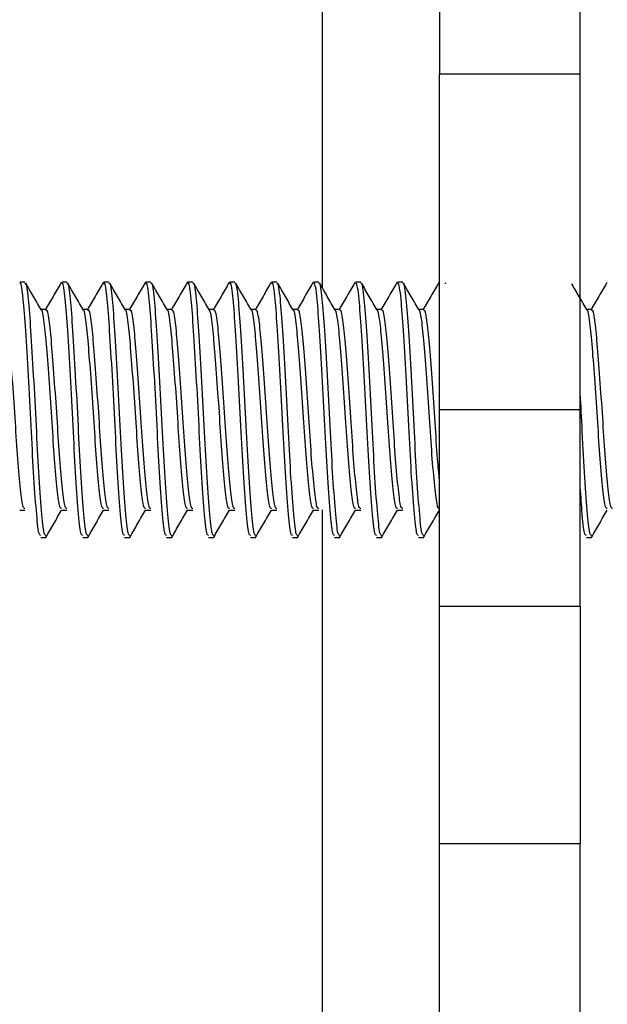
# Model space of a CAD drawing. Header units: millimetres. Extents: x 3619 to 4737, y 1503 to 2366.
# Tile 11 of 256: x 3729.49 to 3733.19, y 1940.15 to 1946.36. Entities that reach past the tile are written whole.
import ezdxf

# ---------------------------------------------------------------- set-up
doc = ezdxf.new("R2010")
doc.units = ezdxf.units.MM

msp = doc.modelspace()

# ---------------------------------------------------------------- linework, layer by layer
at = {"color": 7, "linetype": 'Continuous', "lineweight": 30}
for p, q in [((3732.1358, 1955.3296), (3732.1358, 1946.0162)), ((3733.0214, 1946.0162), (3733.0214, 1955.3296)), ((3731.3958, 1955.0544), (3731.3958, 1944.6711)), ((3733.0214, 1946.0162), (3732.1358, 1946.0162)), ((3732.1358, 1943.8996), (3732.1358, 1946.0162)), ((3733.0214, 1943.8996), (3733.0214, 1946.0162)), ((3729.5224, 1944.7039), (3729.4893, 1944.7039)), ((3729.787, 1944.7039), (3729.7539, 1944.7039)), ((3730.0516, 1944.7039), (3730.0185, 1944.7039)), ((3730.3161, 1944.7039), (3730.2831, 1944.7039)), ((3730.5807, 1944.7039), (3730.5477, 1944.7039)), ((3730.8453, 1944.7039), (3730.8122, 1944.7039)), ((3731.1099, 1944.7039), (3731.0768, 1944.7039)), ((3731.3745, 1944.7039), (3731.3414, 1944.7039)), ((3731.6391, 1944.7039), (3731.606, 1944.7039)), ((3731.9036, 1944.7039), (3731.8706, 1944.7039)), ((3732.1358, 1944.7039), (3732.1352, 1944.7039)), ((3732.1759, 1944.6937), (3732.1722, 1944.7002)), ((3729.6547, 1944.5321), (3729.6239, 1944.5321)), ((3729.9193, 1944.5321), (3729.8885, 1944.5321)), ((3730.1839, 1944.5321), (3730.1531, 1944.5321)), ((3730.4484, 1944.5321), (3730.4177, 1944.5321)), ((3730.713, 1944.5321), (3730.6823, 1944.5321)), ((3730.9776, 1944.5321), (3730.9469, 1944.5321)), ((3731.2422, 1944.5321), (3731.2114, 1944.5321)), ((3731.5068, 1944.5321), (3731.476, 1944.5321)), ((3731.7714, 1944.5321), (3731.7406, 1944.5321)), ((3732.0359, 1944.5321), (3732.0052, 1944.5321)), ((3733.0943, 1944.5321), (3733.0635, 1944.5321)), ((3733.0214, 1943.8996), (3732.1358, 1943.8996)), ((3732.1358, 1942.6597), (3732.1358, 1943.8996)), ((3733.0214, 1942.6597), (3733.0214, 1943.8996)), ((3729.4893, 1943.2671), (3729.5224, 1943.2671)), ((3729.7539, 1943.2671), (3729.787, 1943.2671)), ((3730.0185, 1943.2671), (3730.0516, 1943.2671)), ((3730.2831, 1943.2671), (3730.3161, 1943.2671)), ((3730.5477, 1943.2671), (3730.5807, 1943.2671)), ((3730.8122, 1943.2671), (3730.8453, 1943.2671)), ((3731.0768, 1943.2671), (3731.1099, 1943.2671)), ((3731.3414, 1943.2671), (3731.3745, 1943.2671)), ((3731.3958, 1943.2685), (3731.3958, 1862.711)), ((3731.606, 1943.2671), (3731.6391, 1943.2671)), ((3731.8706, 1943.2671), (3731.9036, 1943.2671)), ((3732.1352, 1943.2671), (3732.1358, 1943.2671)), ((3729.6216, 1943.0952), (3729.6547, 1943.0952)), ((3729.8862, 1943.0952), (3729.9193, 1943.0952)), ((3730.1508, 1943.0952), (3730.1839, 1943.0952)), ((3730.4154, 1943.0952), (3730.4484, 1943.0952)), ((3730.68, 1943.0952), (3730.713, 1943.0952)), ((3730.9445, 1943.0952), (3730.9776, 1943.0952)), ((3731.2091, 1943.0952), (3731.2422, 1943.0952)), ((3731.4737, 1943.0952), (3731.5068, 1943.0952)), ((3731.7383, 1943.0952), (3731.7714, 1943.0952)), ((3732.0029, 1943.0952), (3732.0359, 1943.0952)), ((3733.0612, 1943.0952), (3733.0943, 1943.0952)), ((3733.0214, 1942.6597), (3732.1358, 1942.6597)), ((3732.1358, 1941.1629), (3732.1358, 1942.6597)), ((3733.0214, 1942.6597), (3733.0214, 1941.1629)), ((3733.0214, 1941.1629), (3732.1358, 1941.1629)), ((3732.1358, 1939.5529), (3732.1358, 1941.1629)), ((3733.0214, 1939.5529), (3733.0214, 1941.1629))]:
    msp.add_line(p, q, dxfattribs=at)
for points, knots in [([(3729.6216, 1943.1081), (3729.6179, 1943.1087), (3729.6087, 1943.1101), (3729.5945, 1943.2521), (3729.5764, 1943.492), (3729.5615, 1943.7993), (3729.5442, 1944.1197), (3729.527, 1944.409), (3729.5121, 1944.6125), (3729.4981, 1944.7106), (3729.491, 1944.6947), (3729.4893, 1944.691)], [0, 0, 0, 0, 0.0862344, 0.2103233, 0.3376747, 0.4599866, 0.5862316, 0.7124771, 0.8347897, 0.9621422, 1, 1, 1, 1]), ([(3729.6547, 1943.1081), (3729.6509, 1943.1087), (3729.6417, 1943.1101), (3729.6275, 1943.2521), (3729.6095, 1943.492), (3729.5946, 1943.7993), (3729.5773, 1944.1197), (3729.56, 1944.409), (3729.5452, 1944.6125), (3729.5311, 1944.7106), (3729.524, 1944.6947), (3729.5224, 1944.691)], [0, 0, 0, 0, 0.0862344, 0.2103233, 0.3376747, 0.4599866, 0.5862316, 0.7124771, 0.8347897, 0.9621422, 1, 1, 1, 1]), ([(3729.6265, 1944.5276), (3729.6098, 1944.5563), (3729.5764, 1944.6138), (3729.543, 1944.6714), (3729.5263, 1944.7002)], [0, 0, 0, 0, 0.499802, 1, 1, 1, 1]), ([(3729.7503, 1944.7013), (3729.7336, 1944.6725), (3729.7002, 1944.6149), (3729.6668, 1944.5573), (3729.65, 1944.5286)], [0, 0, 0, 0, 0.500247, 1, 1, 1, 1]), ([(3729.8862, 1943.1081), (3729.8824, 1943.1087), (3729.8733, 1943.1101), (3729.859, 1943.2521), (3729.841, 1943.492), (3729.8261, 1943.7993), (3729.8088, 1944.1197), (3729.7915, 1944.409), (3729.7767, 1944.6125), (3729.7626, 1944.7106), (3729.7555, 1944.6947), (3729.7539, 1944.691)], [0, 0, 0, 0, 0.086234, 0.210323, 0.337675, 0.459987, 0.586232, 0.712477, 0.83479, 0.962142, 1, 1, 1, 1]), ([(3729.9193, 1943.1081), (3729.9155, 1943.1087), (3729.9063, 1943.1101), (3729.8921, 1943.2521), (3729.8741, 1943.492), (3729.8592, 1943.7993), (3729.8419, 1944.1197), (3729.8246, 1944.409), (3729.8098, 1944.6125), (3729.7957, 1944.7106), (3729.7886, 1944.6947), (3729.787, 1944.691)], [0, 0, 0, 0, 0.0862344, 0.2103233, 0.3376747, 0.4599866, 0.5862316, 0.7124771, 0.8347897, 0.9621422, 1, 1, 1, 1]), ([(3729.8911, 1944.5276), (3729.8744, 1944.5563), (3729.841, 1944.6138), (3729.8076, 1944.6714), (3729.7909, 1944.7002)], [0, 0, 0, 0, 0.499798, 1, 1, 1, 1]), ([(3730.0149, 1944.7013), (3729.9982, 1944.6725), (3729.9648, 1944.6149), (3729.9313, 1944.5573), (3729.9146, 1944.5286)], [0, 0, 0, 0, 0.500247, 1, 1, 1, 1]), ([(3730.1508, 1943.1081), (3730.147, 1943.1087), (3730.1378, 1943.1101), (3730.1236, 1943.2521), (3730.1056, 1943.492), (3730.0907, 1943.7993), (3730.0734, 1944.1197), (3730.0561, 1944.409), (3730.0413, 1944.6125), (3730.0272, 1944.7106), (3730.0201, 1944.6947), (3730.0185, 1944.691)], [0, 0, 0, 0, 0.0862344, 0.2103233, 0.3376747, 0.4599866, 0.5862316, 0.7124771, 0.8347897, 0.9621422, 1, 1, 1, 1]), ([(3730.1839, 1943.1081), (3730.1801, 1943.1087), (3730.1709, 1943.1101), (3730.1567, 1943.2521), (3730.1386, 1943.492), (3730.1237, 1943.7993), (3730.1065, 1944.1197), (3730.0892, 1944.409), (3730.0744, 1944.6125), (3730.0603, 1944.7106), (3730.0532, 1944.6947), (3730.0516, 1944.691)], [0, 0, 0, 0, 0.086234, 0.210323, 0.337675, 0.459987, 0.586232, 0.712477, 0.83479, 0.962142, 1, 1, 1, 1]), ([(3730.1557, 1944.5276), (3730.139, 1944.5563), (3730.1056, 1944.6138), (3730.0722, 1944.6714), (3730.0555, 1944.7002)], [0, 0, 0, 0, 0.499802, 1, 1, 1, 1]), ([(3730.2795, 1944.7013), (3730.2627, 1944.6725), (3730.2294, 1944.6149), (3730.1959, 1944.5573), (3730.1792, 1944.5286)], [0, 0, 0, 0, 0.5002437, 1, 1, 1, 1]), ([(3730.4154, 1943.1081), (3730.4116, 1943.1087), (3730.4024, 1943.1101), (3730.3882, 1943.2521), (3730.3702, 1943.492), (3730.3553, 1943.7993), (3730.338, 1944.1197), (3730.3207, 1944.409), (3730.3059, 1944.6125), (3730.2918, 1944.7106), (3730.2847, 1944.6947), (3730.2831, 1944.691)], [0, 0, 0, 0, 0.0862344, 0.2103233, 0.3376747, 0.4599866, 0.5862316, 0.7124771, 0.8347897, 0.9621422, 1, 1, 1, 1]), ([(3730.4484, 1943.1081), (3730.4447, 1943.1087), (3730.4355, 1943.1101), (3730.4213, 1943.2521), (3730.4032, 1943.492), (3730.3883, 1943.7993), (3730.3711, 1944.1197), (3730.3538, 1944.409), (3730.3389, 1944.6125), (3730.3249, 1944.7106), (3730.3178, 1944.6947), (3730.3161, 1944.691)], [0, 0, 0, 0, 0.0862344, 0.2103233, 0.3376747, 0.4599866, 0.5862316, 0.7124771, 0.8347897, 0.9621422, 1, 1, 1, 1]), ([(3730.4203, 1944.5276), (3730.4036, 1944.5563), (3730.3702, 1944.6138), (3730.3368, 1944.6714), (3730.3201, 1944.7002)], [0, 0, 0, 0, 0.499802, 1, 1, 1, 1]), ([(3730.544, 1944.7013), (3730.5273, 1944.6725), (3730.4939, 1944.6149), (3730.4605, 1944.5573), (3730.4438, 1944.5286)], [0, 0, 0, 0, 0.500247, 1, 1, 1, 1]), ([(3730.68, 1943.1081), (3730.6762, 1943.1087), (3730.667, 1943.1101), (3730.6528, 1943.2521), (3730.6347, 1943.492), (3730.6198, 1943.7993), (3730.6026, 1944.1197), (3730.5853, 1944.409), (3730.5704, 1944.6125), (3730.5564, 1944.7106), (3730.5493, 1944.6947), (3730.5477, 1944.691)], [0, 0, 0, 0, 0.086234, 0.210323, 0.337675, 0.459987, 0.586232, 0.712477, 0.83479, 0.962142, 1, 1, 1, 1]), ([(3730.713, 1943.1081), (3730.7093, 1943.1087), (3730.7001, 1943.1101), (3730.6859, 1943.2521), (3730.6678, 1943.492), (3730.6529, 1943.7993), (3730.6356, 1944.1197), (3730.6184, 1944.409), (3730.6035, 1944.6125), (3730.5895, 1944.7106), (3730.5824, 1944.6947), (3730.5807, 1944.691)], [0, 0, 0, 0, 0.0862344, 0.2103233, 0.3376747, 0.4599866, 0.5862316, 0.7124771, 0.8347897, 0.9621422, 1, 1, 1, 1]), ([(3730.6849, 1944.5276), (3730.6682, 1944.5563), (3730.6347, 1944.6138), (3730.6014, 1944.6714), (3730.5847, 1944.7002)], [0, 0, 0, 0, 0.499798, 1, 1, 1, 1]), ([(3730.8086, 1944.7013), (3730.7919, 1944.6725), (3730.7585, 1944.6149), (3730.7251, 1944.5573), (3730.7084, 1944.5286)], [0, 0, 0, 0, 0.500247, 1, 1, 1, 1]), ([(3730.9445, 1943.1081), (3730.9408, 1943.1087), (3730.9316, 1943.1101), (3730.9174, 1943.2521), (3730.8993, 1943.492), (3730.8844, 1943.7993), (3730.8672, 1944.1197), (3730.8499, 1944.409), (3730.835, 1944.6125), (3730.821, 1944.7106), (3730.8139, 1944.6947), (3730.8122, 1944.691)], [0, 0, 0, 0, 0.086234, 0.210323, 0.337675, 0.459987, 0.586232, 0.712477, 0.83479, 0.962142, 1, 1, 1, 1]), ([(3730.9776, 1943.1081), (3730.9738, 1943.1087), (3730.9647, 1943.1101), (3730.9504, 1943.2521), (3730.9324, 1943.492), (3730.9175, 1943.7993), (3730.9002, 1944.1197), (3730.8829, 1944.409), (3730.8681, 1944.6125), (3730.854, 1944.7106), (3730.8469, 1944.6947), (3730.8453, 1944.691)], [0, 0, 0, 0, 0.086234, 0.210323, 0.337675, 0.459987, 0.586232, 0.712477, 0.83479, 0.962142, 1, 1, 1, 1]), ([(3730.9494, 1944.5276), (3730.9327, 1944.5563), (3730.8993, 1944.6138), (3730.8659, 1944.6714), (3730.8492, 1944.7002)], [0, 0, 0, 0, 0.499802, 1, 1, 1, 1]), ([(3731.0732, 1944.7013), (3731.0565, 1944.6725), (3731.0231, 1944.6149), (3730.9897, 1944.5573), (3730.973, 1944.5286)], [0, 0, 0, 0, 0.5002437, 1, 1, 1, 1]), ([(3731.2091, 1943.1081), (3731.2054, 1943.1087), (3731.1962, 1943.1101), (3731.182, 1943.2521), (3731.1639, 1943.492), (3731.149, 1943.7993), (3731.1317, 1944.1197), (3731.1145, 1944.409), (3731.0996, 1944.6125), (3731.0856, 1944.7106), (3731.0785, 1944.6947), (3731.0768, 1944.691)], [0, 0, 0, 0, 0.0862344, 0.2103233, 0.3376747, 0.4599866, 0.5862316, 0.7124771, 0.8347897, 0.9621422, 1, 1, 1, 1]), ([(3731.2422, 1943.1081), (3731.2384, 1943.1087), (3731.2293, 1943.1101), (3731.215, 1943.2521), (3731.197, 1943.492), (3731.1821, 1943.7993), (3731.1648, 1944.1197), (3731.1475, 1944.409), (3731.1327, 1944.6125), (3731.1186, 1944.7106), (3731.1115, 1944.6947), (3731.1099, 1944.691)], [0, 0, 0, 0, 0.0862344, 0.2103233, 0.3376747, 0.4599866, 0.5862316, 0.7124771, 0.8347897, 0.9621422, 1, 1, 1, 1]), ([(3731.214, 1944.5276), (3731.1973, 1944.5563), (3731.1639, 1944.6138), (3731.1305, 1944.6714), (3731.1138, 1944.7002)], [0, 0, 0, 0, 0.499802, 1, 1, 1, 1]), ([(3731.3378, 1944.7013), (3731.3211, 1944.6725), (3731.2877, 1944.6149), (3731.2543, 1944.5573), (3731.2375, 1944.5286)], [0, 0, 0, 0, 0.5002437, 1, 1, 1, 1]), ([(3731.4737, 1943.1081), (3731.4699, 1943.1087), (3731.4608, 1943.1101), (3731.4465, 1943.2521), (3731.4285, 1943.492), (3731.4136, 1943.7993), (3731.3963, 1944.1197), (3731.379, 1944.409), (3731.3642, 1944.6125), (3731.3501, 1944.7106), (3731.343, 1944.6947), (3731.3414, 1944.691)], [0, 0, 0, 0, 0.086234, 0.210323, 0.337675, 0.459987, 0.586232, 0.712477, 0.83479, 0.962142, 1, 1, 1, 1]), ([(3731.5068, 1943.1081), (3731.503, 1943.1087), (3731.4938, 1943.1101), (3731.4796, 1943.2521), (3731.4616, 1943.492), (3731.4467, 1943.7993), (3731.4294, 1944.1197), (3731.4121, 1944.409), (3731.3973, 1944.6125), (3731.3832, 1944.7106), (3731.3761, 1944.6947), (3731.3745, 1944.691)], [0, 0, 0, 0, 0.0862344, 0.2103233, 0.3376747, 0.4599866, 0.5862316, 0.7124771, 0.8347897, 0.9621422, 1, 1, 1, 1]), ([(3731.4786, 1944.5276), (3731.4619, 1944.5563), (3731.4285, 1944.6138), (3731.3951, 1944.6714), (3731.3784, 1944.7002)], [0, 0, 0, 0, 0.4997954, 1, 1, 1, 1]), ([(3731.6024, 1944.7013), (3731.5857, 1944.6725), (3731.5523, 1944.6149), (3731.5188, 1944.5573), (3731.5021, 1944.5286)], [0, 0, 0, 0, 0.500247, 1, 1, 1, 1]), ([(3731.7383, 1943.1081), (3731.7345, 1943.1087), (3731.7253, 1943.1101), (3731.7111, 1943.2521), (3731.6931, 1943.492), (3731.6782, 1943.7993), (3731.6609, 1944.1197), (3731.6436, 1944.409), (3731.6288, 1944.6125), (3731.6147, 1944.7106), (3731.6076, 1944.6947), (3731.606, 1944.691)], [0, 0, 0, 0, 0.086234, 0.210323, 0.337675, 0.459987, 0.586232, 0.712477, 0.83479, 0.962142, 1, 1, 1, 1]), ([(3731.7714, 1943.1081), (3731.7676, 1943.1087), (3731.7584, 1943.1101), (3731.7442, 1943.2521), (3731.7262, 1943.492), (3731.7112, 1943.7993), (3731.694, 1944.1197), (3731.6767, 1944.409), (3731.6619, 1944.6125), (3731.6478, 1944.7106), (3731.6407, 1944.6947), (3731.6391, 1944.691)], [0, 0, 0, 0, 0.086234, 0.210323, 0.337675, 0.459987, 0.586232, 0.712477, 0.83479, 0.962142, 1, 1, 1, 1]), ([(3731.7432, 1944.5276), (3731.7265, 1944.5563), (3731.6931, 1944.6138), (3731.6597, 1944.6714), (3731.643, 1944.7002)], [0, 0, 0, 0, 0.499802, 1, 1, 1, 1]), ([(3731.867, 1944.7013), (3731.8502, 1944.6725), (3731.8169, 1944.6149), (3731.7834, 1944.5573), (3731.7667, 1944.5286)], [0, 0, 0, 0, 0.5002437, 1, 1, 1, 1]), ([(3732.0029, 1943.1081), (3731.9991, 1943.1087), (3731.9899, 1943.1101), (3731.9757, 1943.2521), (3731.9577, 1943.492), (3731.9428, 1943.7993), (3731.9255, 1944.1197), (3731.9082, 1944.409), (3731.8934, 1944.6125), (3731.8793, 1944.7106), (3731.8722, 1944.6947), (3731.8706, 1944.691)], [0, 0, 0, 0, 0.0862344, 0.2103233, 0.3376747, 0.4599866, 0.5862316, 0.7124771, 0.8347897, 0.9621422, 1, 1, 1, 1]), ([(3732.0359, 1943.1081), (3732.0322, 1943.1087), (3732.023, 1943.1101), (3732.0088, 1943.2521), (3731.9907, 1943.492), (3731.9758, 1943.7993), (3731.9586, 1944.1197), (3731.9413, 1944.409), (3731.9264, 1944.6125), (3731.9124, 1944.7106), (3731.9053, 1944.6947), (3731.9036, 1944.691)], [0, 0, 0, 0, 0.0862344, 0.2103233, 0.3376747, 0.4599866, 0.5862316, 0.7124771, 0.8347897, 0.9621422, 1, 1, 1, 1]), ([(3732.0078, 1944.5276), (3731.9911, 1944.5563), (3731.9577, 1944.6138), (3731.9243, 1944.6714), (3731.9076, 1944.7002)], [0, 0, 0, 0, 0.499802, 1, 1, 1, 1]), ([(3732.1315, 1944.7013), (3732.1148, 1944.6725), (3732.0814, 1944.6149), (3732.048, 1944.5573), (3732.0313, 1944.5286)], [0, 0, 0, 0, 0.5002437, 1, 1, 1, 1]), ([(3733.0661, 1944.5276), (3733.0494, 1944.5563), (3733.0172, 1944.6117), (3732.9851, 1944.6671), (3732.9697, 1944.6937)], [0, 0, 0, 0, 0.519311, 1, 1, 1, 1]), ([(3733.1899, 1944.7013), (3733.1732, 1944.6725), (3733.1398, 1944.6149), (3733.1063, 1944.5573), (3733.0896, 1944.5286)], [0, 0, 0, 0, 0.500247, 1, 1, 1, 1]), ([(3729.5224, 1943.2772), (3729.5186, 1943.2777), (3729.5095, 1943.2788), (3729.4952, 1943.3905), (3729.4772, 1943.5791), (3729.4623, 1943.8208), (3729.445, 1944.0727), (3729.4277, 1944.3001), (3729.4129, 1944.4602), (3729.3988, 1944.5373), (3729.3917, 1944.5248), (3729.3901, 1944.5219)], [0, 0, 0, 0, 0.08623, 0.21032, 0.337678, 0.459982, 0.586232, 0.71248, 0.834782, 0.962141, 1, 1, 1, 1]), ([(3729.7537, 1943.2774), (3729.75, 1943.2779), (3729.7409, 1943.2791), (3729.7267, 1943.3905), (3729.7087, 1943.579), (3729.6938, 1943.8208), (3729.6765, 1944.0725), (3729.6593, 1944.3009), (3729.6443, 1944.4574), (3729.6325, 1944.5335), (3729.6265, 1944.5275), (3729.6265, 1944.5275)], [0, 0, 0, 0, 0.0882676, 0.2174228, 0.3499785, 0.477274, 0.6086759, 0.740077, 0.8673706, 0.9999265, 1, 1, 1, 1]), ([(3729.787, 1943.2772), (3729.7832, 1943.2777), (3729.774, 1943.2788), (3729.7598, 1943.3905), (3729.7418, 1943.5791), (3729.7269, 1943.8208), (3729.7096, 1944.0727), (3729.6923, 1944.3001), (3729.6775, 1944.4602), (3729.6634, 1944.5373), (3729.6563, 1944.5248), (3729.6547, 1944.5219)], [0, 0, 0, 0, 0.086229, 0.21032, 0.337678, 0.459982, 0.586232, 0.71248, 0.834782, 0.962141, 1, 1, 1, 1]), ([(3730.0183, 1943.2774), (3730.0146, 1943.2779), (3730.0055, 1943.2791), (3729.9913, 1943.3905), (3729.9733, 1943.579), (3729.9584, 1943.8208), (3729.9412, 1944.0725), (3729.9237, 1944.3009), (3729.9095, 1944.4574), (3729.8956, 1944.5335), (3729.8911, 1944.5275), (3729.8911, 1944.5275)], [0, 0, 0, 0, 0.088268, 0.217423, 0.349979, 0.477274, 0.608676, 0.740077, 0.867371, 0.999927, 1, 1, 1, 1]), ([(3730.0516, 1943.2772), (3730.0478, 1943.2777), (3730.0386, 1943.2788), (3730.0244, 1943.3905), (3730.0064, 1943.5791), (3729.9915, 1943.8208), (3729.9742, 1944.0727), (3729.9569, 1944.3001), (3729.9421, 1944.4602), (3729.928, 1944.5373), (3729.9209, 1944.5248), (3729.9193, 1944.5219)], [0, 0, 0, 0, 0.08623, 0.21032, 0.337678, 0.459982, 0.586232, 0.71248, 0.834782, 0.962141, 1, 1, 1, 1]), ([(3730.2829, 1943.2774), (3730.2792, 1943.2779), (3730.2701, 1943.2791), (3730.2559, 1943.3905), (3730.2379, 1943.579), (3730.223, 1943.8208), (3730.2057, 1944.0725), (3730.1885, 1944.3009), (3730.1734, 1944.4574), (3730.1617, 1944.5335), (3730.1557, 1944.5275), (3730.1557, 1944.5275)], [0, 0, 0, 0, 0.088268, 0.217423, 0.349979, 0.477274, 0.608676, 0.740077, 0.867371, 0.999926, 1, 1, 1, 1]), ([(3730.3161, 1943.2772), (3730.3124, 1943.2777), (3730.3032, 1943.2788), (3730.289, 1943.3905), (3730.2709, 1943.5791), (3730.256, 1943.8208), (3730.2388, 1944.0727), (3730.2215, 1944.3001), (3730.2066, 1944.4602), (3730.1926, 1944.5373), (3730.1855, 1944.5248), (3730.1839, 1944.5219)], [0, 0, 0, 0, 0.08623, 0.21032, 0.337678, 0.459982, 0.586232, 0.71248, 0.834782, 0.962141, 1, 1, 1, 1]), ([(3730.5475, 1943.2774), (3730.5438, 1943.2779), (3730.5347, 1943.2791), (3730.5205, 1943.3905), (3730.5025, 1943.579), (3730.4875, 1943.8208), (3730.4703, 1944.0725), (3730.453, 1944.3009), (3730.438, 1944.4574), (3730.4263, 1944.5335), (3730.4203, 1944.5275), (3730.4203, 1944.5275)], [0, 0, 0, 0, 0.088268, 0.217423, 0.349979, 0.477274, 0.608676, 0.740077, 0.867371, 0.999926, 1, 1, 1, 1]), ([(3730.5807, 1943.2772), (3730.577, 1943.2777), (3730.5678, 1943.2788), (3730.5536, 1943.3905), (3730.5355, 1943.5791), (3730.5206, 1943.8208), (3730.5034, 1944.0727), (3730.4861, 1944.3001), (3730.4712, 1944.4602), (3730.4572, 1944.5373), (3730.4501, 1944.5248), (3730.4484, 1944.5219)], [0, 0, 0, 0, 0.086229, 0.21032, 0.337678, 0.459982, 0.586232, 0.71248, 0.834782, 0.962141, 1, 1, 1, 1]), ([(3730.8121, 1943.2774), (3730.8084, 1943.2779), (3730.7992, 1943.2791), (3730.7851, 1943.3905), (3730.767, 1943.579), (3730.7521, 1943.8208), (3730.7349, 1944.0725), (3730.7174, 1944.3009), (3730.7033, 1944.4574), (3730.6894, 1944.5335), (3730.6849, 1944.5275), (3730.6849, 1944.5275)], [0, 0, 0, 0, 0.088268, 0.217423, 0.349979, 0.477274, 0.608676, 0.740077, 0.867371, 0.999927, 1, 1, 1, 1]), ([(3730.8453, 1943.2772), (3730.8416, 1943.2777), (3730.8324, 1943.2788), (3730.8182, 1943.3905), (3730.8001, 1943.5791), (3730.7852, 1943.8208), (3730.7679, 1944.0727), (3730.7507, 1944.3001), (3730.7358, 1944.4602), (3730.7218, 1944.5373), (3730.7147, 1944.5248), (3730.713, 1944.5219)], [0, 0, 0, 0, 0.08623, 0.21032, 0.337678, 0.459982, 0.586232, 0.71248, 0.834782, 0.962141, 1, 1, 1, 1]), ([(3731.0766, 1943.2774), (3731.0729, 1943.2779), (3731.0638, 1943.2791), (3731.0497, 1943.3905), (3731.0316, 1943.579), (3731.0167, 1943.8208), (3730.9994, 1944.0725), (3730.9822, 1944.3009), (3730.9672, 1944.4574), (3730.9554, 1944.5335), (3730.9495, 1944.5275), (3730.9495, 1944.5275)], [0, 0, 0, 0, 0.088268, 0.217423, 0.349979, 0.477274, 0.608676, 0.740077, 0.867371, 0.999926, 1, 1, 1, 1]), ([(3731.1099, 1943.2772), (3731.1061, 1943.2777), (3731.097, 1943.2788), (3731.0827, 1943.3905), (3731.0647, 1943.5791), (3731.0498, 1943.8208), (3731.0325, 1944.0727), (3731.0152, 1944.3001), (3731.0004, 1944.4602), (3730.9863, 1944.5373), (3730.9792, 1944.5248), (3730.9776, 1944.5219)], [0, 0, 0, 0, 0.08623, 0.21032, 0.337678, 0.459982, 0.586232, 0.71248, 0.834782, 0.962141, 1, 1, 1, 1]), ([(3731.3412, 1943.2774), (3731.3375, 1943.2779), (3731.3284, 1943.2791), (3731.3142, 1943.3905), (3731.2962, 1943.579), (3731.2813, 1943.8208), (3731.264, 1944.0725), (3731.2468, 1944.3009), (3731.2318, 1944.4574), (3731.22, 1944.5335), (3731.214, 1944.5275), (3731.214, 1944.5275)], [0, 0, 0, 0, 0.088268, 0.217423, 0.349979, 0.477274, 0.608676, 0.740077, 0.867371, 0.999926, 1, 1, 1, 1]), ([(3731.3745, 1943.2772), (3731.3707, 1943.2777), (3731.3615, 1943.2788), (3731.3473, 1943.3905), (3731.3293, 1943.5791), (3731.3144, 1943.8208), (3731.2971, 1944.0727), (3731.2798, 1944.3001), (3731.265, 1944.4602), (3731.2509, 1944.5373), (3731.2438, 1944.5248), (3731.2422, 1944.5219)], [0, 0, 0, 0, 0.086229, 0.21032, 0.337678, 0.459982, 0.586232, 0.71248, 0.834782, 0.962141, 1, 1, 1, 1]), ([(3731.6058, 1943.2774), (3731.6021, 1943.2779), (3731.593, 1943.2791), (3731.5788, 1943.3905), (3731.5608, 1943.579), (3731.5459, 1943.8208), (3731.5287, 1944.0725), (3731.5112, 1944.3009), (3731.497, 1944.4574), (3731.4831, 1944.5335), (3731.4786, 1944.5275), (3731.4786, 1944.5275)], [0, 0, 0, 0, 0.088268, 0.217423, 0.349979, 0.477274, 0.608676, 0.740077, 0.867371, 0.999927, 1, 1, 1, 1]), ([(3731.6391, 1943.2772), (3731.6353, 1943.2777), (3731.6261, 1943.2788), (3731.6119, 1943.3905), (3731.5939, 1943.5791), (3731.579, 1943.8208), (3731.5617, 1944.0727), (3731.5444, 1944.3001), (3731.5296, 1944.4602), (3731.5155, 1944.5373), (3731.5084, 1944.5248), (3731.5068, 1944.5219)], [0, 0, 0, 0, 0.08623, 0.21032, 0.337678, 0.459982, 0.586232, 0.71248, 0.834782, 0.962141, 1, 1, 1, 1]), ([(3731.8704, 1943.2774), (3731.8667, 1943.2779), (3731.8576, 1943.2791), (3731.8434, 1943.3905), (3731.8254, 1943.579), (3731.8104, 1943.8208), (3731.7932, 1944.0725), (3731.7758, 1944.3009), (3731.7616, 1944.4574), (3731.7477, 1944.5335), (3731.7432, 1944.5275), (3731.7432, 1944.5275)], [0, 0, 0, 0, 0.088268, 0.217423, 0.349979, 0.477274, 0.608676, 0.740077, 0.867371, 0.999927, 1, 1, 1, 1]), ([(3731.9036, 1943.2772), (3731.8999, 1943.2777), (3731.8907, 1943.2788), (3731.8765, 1943.3905), (3731.8584, 1943.5791), (3731.8435, 1943.8208), (3731.8263, 1944.0727), (3731.809, 1944.3001), (3731.7941, 1944.4602), (3731.7801, 1944.5373), (3731.773, 1944.5248), (3731.7714, 1944.5219)], [0, 0, 0, 0, 0.08623, 0.21032, 0.337678, 0.459982, 0.586232, 0.71248, 0.834782, 0.962141, 1, 1, 1, 1]), ([(3732.135, 1943.2774), (3732.1313, 1943.2779), (3732.1222, 1943.2791), (3732.108, 1943.3905), (3732.09, 1943.579), (3732.075, 1943.8208), (3732.0578, 1944.0725), (3732.0405, 1944.3009), (3732.0255, 1944.4574), (3732.0138, 1944.5335), (3732.0078, 1944.5275), (3732.0078, 1944.5275)], [0, 0, 0, 0, 0.088268, 0.217423, 0.349979, 0.477274, 0.608676, 0.740077, 0.867371, 0.999926, 1, 1, 1, 1]), ([(3732.1358, 1943.4545), (3732.1316, 1943.4975), (3732.1216, 1943.5981), (3732.1081, 1943.8221), (3732.0909, 1944.0723), (3732.0736, 1944.3002), (3732.0587, 1944.4602), (3732.0447, 1944.5373), (3732.0376, 1944.5248), (3732.0359, 1944.5219)], [0, 0, 0, 0, 0.120738, 0.283102, 0.450704, 0.618305, 0.780666, 0.94974, 1, 1, 1, 1]), ([(3733.1933, 1943.2774), (3733.1896, 1943.2779), (3733.1805, 1943.2791), (3733.1663, 1943.3905), (3733.1483, 1943.579), (3733.1334, 1943.8208), (3733.1161, 1944.0725), (3733.0989, 1944.3009), (3733.0838, 1944.4574), (3733.0721, 1944.5335), (3733.0661, 1944.5275), (3733.0661, 1944.5275)], [0, 0, 0, 0, 0.0882676, 0.2174228, 0.3499785, 0.477274, 0.6086759, 0.740077, 0.8673706, 0.9999265, 1, 1, 1, 1]), ([(3733.2266, 1943.2772), (3733.2228, 1943.2777), (3733.2136, 1943.2788), (3733.1994, 1943.3905), (3733.1814, 1943.5791), (3733.1665, 1943.8208), (3733.1492, 1944.0727), (3733.1319, 1944.3001), (3733.1171, 1944.4602), (3733.103, 1944.5373), (3733.0959, 1944.5248), (3733.0943, 1944.5219)], [0, 0, 0, 0, 0.08623, 0.21032, 0.337678, 0.459982, 0.586232, 0.71248, 0.834782, 0.962141, 1, 1, 1, 1]), ([(3733.0943, 1943.1081), (3733.0905, 1943.1087), (3733.0813, 1943.1101), (3733.0671, 1943.2522), (3733.049, 1943.4917), (3733.0356, 1943.7728), (3733.0257, 1943.9526), (3733.0214, 1944.03)], [0, 0, 0, 0, 0.156078, 0.38067, 0.611167, 0.832543, 1, 1, 1, 1]), ([(3733.0612, 1943.1081), (3733.0574, 1943.109), (3733.0483, 1943.1111), (3733.0355, 1943.231), (3733.0256, 1943.375), (3733.0214, 1943.4355)], [0, 0, 0, 0, 0.287169, 0.700397, 1, 1, 1, 1]), ([(3729.6538, 1943.0953), (3729.6704, 1943.124), (3729.7036, 1943.1812), (3729.7369, 1943.2385), (3729.7535, 1943.2671)], [0, 0, 0, 0, 0.500062, 1, 1, 1, 1]), ([(3729.9184, 1943.0953), (3729.935, 1943.124), (3729.9682, 1943.1812), (3730.0015, 1943.2385), (3730.0181, 1943.2671)], [0, 0, 0, 0, 0.500059, 1, 1, 1, 1]), ([(3730.1829, 1943.0953), (3730.1996, 1943.124), (3730.2328, 1943.1812), (3730.2661, 1943.2385), (3730.2827, 1943.2671)], [0, 0, 0, 0, 0.500059, 1, 1, 1, 1]), ([(3730.4475, 1943.0953), (3730.4642, 1943.124), (3730.4974, 1943.1812), (3730.5306, 1943.2385), (3730.5473, 1943.2671)], [0, 0, 0, 0, 0.500062, 1, 1, 1, 1]), ([(3730.7121, 1943.0953), (3730.7287, 1943.124), (3730.762, 1943.1812), (3730.7952, 1943.2385), (3730.8119, 1943.2671)], [0, 0, 0, 0, 0.500059, 1, 1, 1, 1]), ([(3730.9767, 1943.0953), (3730.9933, 1943.124), (3731.0266, 1943.1812), (3731.0598, 1943.2385), (3731.0764, 1943.2671)], [0, 0, 0, 0, 0.500059, 1, 1, 1, 1]), ([(3731.2413, 1943.0953), (3731.2579, 1943.124), (3731.2911, 1943.1812), (3731.3244, 1943.2385), (3731.341, 1943.2671)], [0, 0, 0, 0, 0.500062, 1, 1, 1, 1]), ([(3731.5059, 1943.0953), (3731.5225, 1943.124), (3731.5557, 1943.1812), (3731.589, 1943.2385), (3731.6056, 1943.2671)], [0, 0, 0, 0, 0.500059, 1, 1, 1, 1]), ([(3731.7704, 1943.0953), (3731.7871, 1943.124), (3731.8203, 1943.1812), (3731.8536, 1943.2385), (3731.8702, 1943.2671)], [0, 0, 0, 0, 0.500059, 1, 1, 1, 1]), ([(3732.035, 1943.0953), (3732.0517, 1943.124), (3732.0849, 1943.1812), (3732.1181, 1943.2385), (3732.1348, 1943.2671)], [0, 0, 0, 0, 0.500062, 1, 1, 1, 1]), ([(3733.0934, 1943.0953), (3733.11, 1943.124), (3733.1432, 1943.1812), (3733.1765, 1943.2385), (3733.1931, 1943.2671)], [0, 0, 0, 0, 0.500062, 1, 1, 1, 1])]:
    msp.add_open_spline(points, degree=3, knots=knots, dxfattribs=at)

doc.saveas('drawing.dxf')
